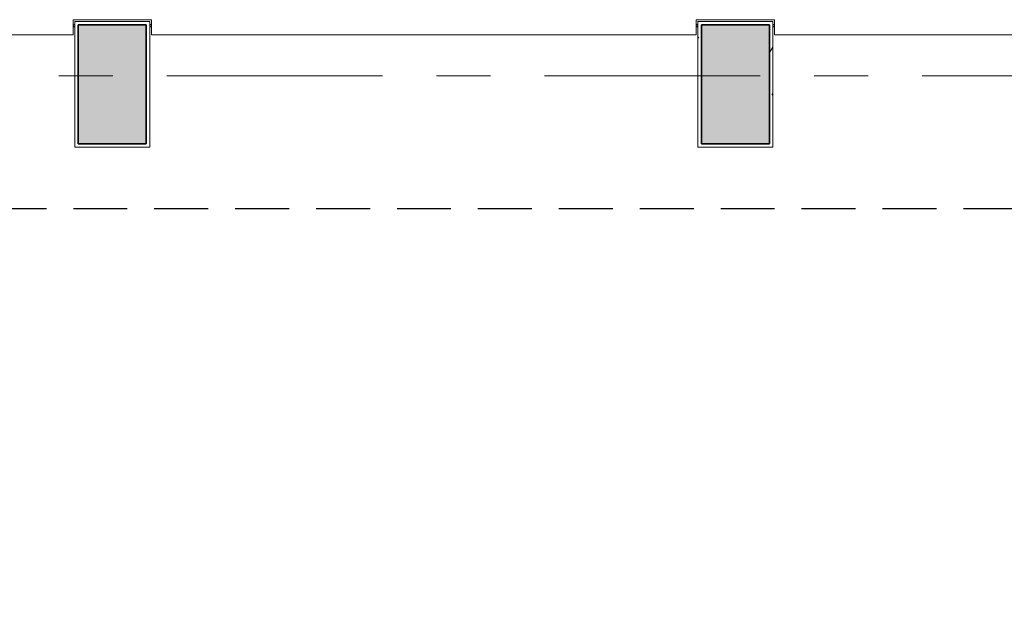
# Model space of a CAD drawing. Extents: x 3176 to 58266, y 1852 to 38199.
# Tile 41 of 256: x 6077 to 8975, y 34268 to 35993. Entities that reach past the tile are written whole.
import ezdxf

# ---------------------------------------------------------------- set-up
doc = ezdxf.new("R2010")
doc.units = 0
doc.header["$LTSCALE"] = 50
doc.linetypes.add('HIDDEN2', pattern=[4.7625, 3.175, -1.5875])
doc.linetypes.add('Onderlegger 1e verdieping$0$stramien', pattern=[22.225, 12.7, -3.175, 3.175, -3.175])
doc.layers.get('0').update_dxf_attribs({"linetype": 'CONTINUOUS'})
doc.layers.add('IWTEKST', color=2, linetype='CONTINUOUS')
for name, color, linetype, lineweight in [('Onderlegger 1e verdieping$0$A-GENM', 8, 'CONTINUOUS', 18), ('Onderlegger 1e verdieping$0$A-GLAZ', 8, 'CONTINUOUS', 25), ('Onderlegger 1e verdieping$0$A-WALL-MBNI', 8, 'CONTINUOUS', 25), ('Onderlegger 1e verdieping$0$A-WALL-PATT', 8, 'CONTINUOUS', 50), ('Onderlegger 1e verdieping$0$S-COLS', 8, 'CONTINUOUS', 18), ('Onderlegger 1e verdieping$0$S-GRID', 8, 'CONTINUOUS', 18)]:
    doc.layers.add(name, color=color, linetype=linetype, lineweight=lineweight)

# ---------------------------------------------------------------- blocks, each defined once
blk = doc.blocks.new('Onderlegger 1e verdieping$0$vensterbank tweede verdieping1 - vensterbank tweede verdieping-12034844-Plotview 1e Verdieping - schaal 1 op 100')
at = {"layer": 'Onderlegger 1e verdieping$0$A-GLAZ', "lineweight": 18}
for p, q in [((6234.8, 35948.2), (6234.8, 35993.2)), ((6234.8, 35993.2), (6464.9, 35993.2)), ((6464.9, 35993.2), (6464.9, 35948.2)), ((8068.1, 35948.2), (8068.1, 35993.2)), ((8068.1, 35993.2), (8298.3, 35993.2)), ((8298.3, 35993.2), (8298.3, 35948.2)), ((4631.6, 35948.2), (6234.8, 35948.2)), ((6464.9, 35948.2), (8068.1, 35948.2)), ((8298.3, 35948.2), (9901.4, 35948.2))]:
    blk.add_line(p, q, dxfattribs=at)
blk = doc.blocks.new('Onderlegger 1e verdieping$0$22_Leemstuc tegen borstwering - 22_Leemstuc tegen borstwering-12075136-Plotview 1e Verdieping - schaal 1 op 100')
at = {"layer": 'Onderlegger 1e verdieping$0$A-WALL-PATT', "lineweight": 25}
h = blk.add_hatch(color=256, dxfattribs=at)
h.paths.add_polyline_path([(53916.6, 2678.2), (53916.6, 2683.2), (53911.3, 2683.2), (53911.3, 2678.2)], flags=0)
h.paths.add_polyline_path([(52283.6, 2678.2), (52287.9, 2678.2), (52287.9, 2683.2), (52283.6, 2683.2)], flags=0)
h.paths.add_polyline_path([(50244.6, 2678.2), (50249.6, 2678.2), (50249.6, 2683.2), (50244.6, 2683.2)], flags=0)
h.paths.add_polyline_path([(50449.6, 2678.2), (50454.6, 2678.2), (50454.6, 2683.2), (50449.6, 2683.2)], flags=0)
h.paths.add_polyline_path([(52077.9, 2678.2), (52083.6, 2678.2), (52083.6, 2683.2), (52077.9, 2683.2)], flags=0)
h.paths.add_polyline_path([(48411.3, 2678.2), (48416.6, 2678.2), (48416.6, 2683.2), (48411.3, 2683.2), (48411.3, 2678.2)], flags=0)
h.paths.add_polyline_path([(48621.3, 2678.2), (48621.3, 2683.2), (48616.6, 2683.2), (48616.6, 2678.2)], flags=0)
h.paths.add_polyline_path([(46583.6, 2678.2), (46583.6, 2683.2), (46577.9, 2683.2), (46577.9, 2678.2)], flags=0)
h.paths.add_polyline_path([(46787.9, 2678.2), (46787.9, 2683.2), (46783.6, 2683.2), (46783.6, 2678.2)], flags=0)
h.paths.add_polyline_path([(44744.6, 2678.2), (44749.6, 2678.2), (44749.6, 2683.2), (44744.6, 2683.2), (44744.6, 2678.2)], flags=0)
h.paths.add_polyline_path([(42911.3, 2678.2), (42916.6, 2678.2), (42916.6, 2683.2), (42911.3, 2683.2), (42911.3, 2678.2)], flags=0)
h.paths.add_polyline_path([(43121.3, 2678.2), (43121.3, 2683.2), (43116.6, 2683.2), (43116.6, 2678.2)], flags=0)
h.paths.add_polyline_path([(44949.6, 2678.2), (44954.6, 2678.2), (44954.6, 2683.2), (44949.6, 2683.2)], flags=0)
h.paths.add_polyline_path([(41283.6, 2678.2), (41287.9, 2678.2), (41287.9, 2683.2), (41283.6, 2683.2)], flags=0)
h.paths.add_polyline_path([(41077.9, 2678.2), (41083.6, 2678.2), (41083.6, 2683.2), (41077.9, 2683.2), (41077.9, 2678.2)], flags=0)
h.paths.add_polyline_path([(39244.6, 2678.2), (39249.6, 2678.2), (39249.6, 2683.2), (39244.6, 2683.2), (39244.6, 2678.2)], flags=0)
h.paths.add_polyline_path([(39449.6, 2678.2), (39454.6, 2678.2), (39454.6, 2683.2), (39449.6, 2683.2)], flags=0)
h.paths.add_polyline_path([(54166.6, 2928.2), (54166.6, 2938.5), (54161.6, 2938.5), (54161.6, 2928.2)], flags=0)
h.paths.add_polyline_path([(37371.6, 2928.2), (37371.6, 2938.6), (37366.6, 2938.6), (37366.6, 2928.2)], flags=0)
h.paths.add_polyline_path([(37371.6, 4551.2), (37371.6, 4561.2), (37366.6, 4561.2), (37366.6, 4551.2)], flags=0)
h.paths.add_polyline_path([(54166.6, 4761.2), (54166.6, 4761.9), (54165.9, 4761.2)], flags=0)
h.paths.add_polyline_path([(37366.6, 4761.9), (37371.6, 4761.9), (37371.6, 4771.9), (37366.6, 4771.9)], flags=0)
h.paths.add_polyline_path([(37366.6, 6384.5), (37371.6, 6384.5), (37371.6, 6394.5), (37366.6, 6394.5)], flags=0)
h.paths.add_polyline_path([(37366.6, 6595.2), (37371.6, 6595.2), (37371.6, 6605.2), (37366.6, 6605.2)], flags=0)
h.paths.add_polyline_path([(37366.6, 8217.9), (37371.6, 8217.9), (37371.6, 8227.9), (37366.6, 8227.9), (37366.6, 8217.9)], flags=0)
h.paths.add_polyline_path([(37366.6, 8428.5), (37371.6, 8428.5), (37371.6, 8438.5), (37366.6, 8438.5)], flags=0)
h.paths.add_polyline_path([(37366.6, 10051.2), (37371.6, 10051.2), (37371.6, 10061.2), (37366.6, 10061.2)], flags=0)
h.paths.add_polyline_path([(37366.6, 10261.9), (37371.6, 10261.9), (37371.6, 10271.9), (37366.6, 10271.9)], flags=0)
h.paths.add_polyline_path([(37366.6, 11884.5), (37371.6, 11884.5), (37371.6, 11894.5), (37366.6, 11894.5)], flags=0)
h.paths.add_polyline_path([(37371.6, 12095.2), (37371.6, 12105.2), (37366.6, 12105.2), (37366.6, 12095.2)], flags=0)
h.paths.add_polyline_path([(37371.6, 13717.9), (37371.6, 13727.9), (37366.6, 13727.9), (37366.6, 13717.9)], flags=0)
h.paths.add_polyline_path([(54166.6, 13718.2), (54166.6, 13718.2), (54161.6, 13718.2)], flags=0)
h.paths.add_polyline_path([(37366.6, 13928.5), (37371.6, 13928.5), (37371.6, 13938.5), (37366.6, 13938.5)], flags=0)
h.paths.add_polyline_path([(37366.6, 15551.2), (37371.6, 15551.2), (37371.6, 15561.2), (37366.6, 15561.2)], flags=0)
h.paths.add_polyline_path([(54166.6, 15761.2), (54166.6, 15761.9), (54165.9, 15761.2)], flags=0)
h.paths.add_polyline_path([(37366.6, 15761.9), (37371.6, 15761.9), (37371.6, 15771.9), (37366.6, 15771.9)], flags=0)
h.paths.add_polyline_path([(37366.6, 17383.2), (37371.6, 17383.2), (37371.6, 17389.9), (37366.6, 17389.9)], flags=0)
h.paths.add_polyline_path([(30283.6, 19178.2), (30293.3, 19178.2), (30293.3, 19183.2), (30283.6, 19183.2)], flags=0)
h.paths.add_polyline_path([(30073.3, 19178.2), (30083.6, 19178.2), (30083.6, 19183.2), (30073.3, 19183.2)], flags=0)
h.paths.add_polyline_path([(26626.6, 19178.2), (26626.6, 19183.2), (26616.6, 19183.2), (26616.6, 19178.2)], flags=0)
h.paths.add_polyline_path([(24793.3, 19178.2), (24793.3, 19183.2), (24783.6, 19183.2), (24783.6, 19178.2)], flags=0)
h.paths.add_polyline_path([(28459.9, 19178.2), (28459.9, 19183.2), (28449.6, 19183.2), (28449.6, 19178.2)], flags=0)
h.paths.add_polyline_path([(28239.9, 19178.2), (28249.6, 19178.2), (28249.6, 19183.2), (28239.9, 19183.2)], flags=0)
h.paths.add_polyline_path([(26406.6, 19178.2), (26416.6, 19178.2), (26416.6, 19183.2), (26406.6, 19183.2)], flags=0)
h.paths.add_polyline_path([(24583.2, 19178.2), (24583.2, 19183.2), (24573.3, 19183.2), (24573.3, 19178.2)], flags=0)
h.paths.add_polyline_path([(21126.6, 19178.2), (21126.6, 19183.2), (21116.6, 19183.2), (21116.6, 19178.2)], flags=0)
h.paths.add_polyline_path([(20906.6, 19178.2), (20916.6, 19178.2), (20916.6, 19183.2), (20906.6, 19183.2)], flags=0)
h.paths.add_polyline_path([(22949.6, 19178.2), (22959.9, 19178.2), (22959.9, 19183.2), (22949.6, 19183.2)], flags=0)
h.paths.add_polyline_path([(22749.6, 19178.2), (22749.6, 19183.2), (22739.9, 19183.2), (22739.9, 19178.2)], flags=0)
h.paths.add_polyline_path([(19083.6, 19178.2), (19083.6, 19183.2), (19073.3, 19183.2), (19073.3, 19178.2)], flags=0)
h.paths.add_polyline_path([(19283.6, 19178.2), (19293.3, 19178.2), (19293.3, 19183.2), (19283.6, 19183.2)], flags=0)
h.paths.add_polyline_path([(15626.6, 19178.2), (15626.6, 19183.2), (15616.6, 19183.2), (15616.6, 19178.2)], flags=0)
h.paths.add_polyline_path([(15406.6, 19178.2), (15416.6, 19178.2), (15416.6, 19183.2), (15406.6, 19183.2)], flags=0)
h.paths.add_polyline_path([(17239.9, 19178.2), (17249.6, 19178.2), (17249.6, 19183.2), (17239.9, 19183.2), (17239.9, 19178.2)], flags=0)
h.paths.add_polyline_path([(17459.9, 19178.2), (17459.9, 19183.2), (17449.6, 19183.2), (17449.6, 19178.2)], flags=0)
h.paths.add_polyline_path([(13793.3, 19178.2), (13793.3, 19183.2), (13783.6, 19183.2), (13783.6, 19178.2)], flags=0)
h.paths.add_polyline_path([(13583.6, 19178.2), (13583.6, 19183.2), (13573.3, 19183.2), (13573.3, 19178.2)], flags=0)
h.paths.add_polyline_path([(10116.6, 19178.2), (10126.6, 19178.2), (10126.6, 19183.2), (10116.6, 19183.2)], flags=0)
h.paths.add_polyline_path([(11959.9, 19178.2), (11959.9, 19183.2), (11949.6, 19183.2), (11949.6, 19178.2)], flags=0)
h.paths.add_polyline_path([(9906.6, 19178.2), (9916.6, 19178.2), (9916.6, 19183.2), (9906.6, 19183.2)], flags=0)
h.paths.add_polyline_path([(11739.9, 19178.2), (11749.6, 19178.2), (11749.6, 19183.2), (11739.9, 19183.2)], flags=0)
h.paths.add_polyline_path([(8293.3, 19178.2), (8293.3, 19183.2), (8283.6, 19183.2), (8283.6, 19178.2)], flags=0)
h.paths.add_polyline_path([(8083.6, 19178.2), (8083.6, 19183.2), (8073.3, 19183.2), (8073.3, 19178.2)], flags=0)
h.paths.add_polyline_path([(4616.6, 19178.2), (4631.6, 19178.2), (4631.6, 19183.2), (4616.6, 19183.2)], flags=0)
h.paths.add_polyline_path([(6249.6, 19178.2), (6249.6, 19183.2), (6239.9, 19183.2), (6239.9, 19178.2)], flags=0)
h.paths.add_polyline_path([(6449.6, 19178.2), (6459.9, 19178.2), (6459.9, 19183.2), (6449.6, 19183.2)], flags=0)
h.paths.add_polyline_path([(54166.6, 19218.2), (54166.6, 19218.2), (54166.6, 19218.2)], flags=0)
h.paths.add_polyline_path([(4371.6, 19428.2), (4371.5, 19443.2), (4366.6, 19443.2), (4366.6, 19428.2)], flags=0)
h.paths.add_polyline_path([(54166.6, 19428.2), (54166.6, 19428.5), (54166.3, 19428.2)], flags=0)
h.paths.add_polyline_path([(4371.6, 21046.4), (4371.6, 21051.5), (4366.6, 21051.5), (4366.6, 21046.4)], flags=0)
h.paths.add_polyline_path([(4371.6, 21271.5), (4371.6, 21276.7), (4366.6, 21276.7), (4366.6, 21271.5)], flags=0)
h.paths.add_polyline_path([(4366.6, 22879.7), (4371.6, 22879.7), (4371.6, 22884.9), (4366.6, 22884.9)], flags=0)
h.paths.add_polyline_path([(4366.6, 23104.9), (4371.6, 23104.9), (4371.5, 23110), (4366.6, 23110)], flags=0)
h.paths.add_polyline_path([(4366.6, 24713), (4371.6, 24713), (4371.6, 24718.2), (4366.6, 24718.2), (4366.6, 24713)], flags=0)
h.paths.add_polyline_path([(54166.6, 24718.2), (54166.6, 24718.2), (54166.6, 24718.2)], flags=0)
h.paths.add_polyline_path([(4371.6, 24728.2), (4371.6, 24728.2), (4366.6, 24728.2)], flags=0)
h.paths.add_polyline_path([(54166.6, 24928.2), (54166.6, 24928.5), (54166.3, 24928.2)], flags=0)
h.paths.add_polyline_path([(4371.6, 24938.2), (4371.5, 24943.4), (4366.6, 24943.4), (4366.6, 24938.2), (4371.6, 24938.2)], flags=0)
h.paths.add_polyline_path([(4371.6, 26546.4), (4371.6, 26551.5), (4366.6, 26551.5), (4366.6, 26546.4)], flags=0)
h.paths.add_polyline_path([(4371.6, 26761.2), (4371.6, 26761.5), (4366.9, 26761.2)], flags=0)
h.paths.add_polyline_path([(4366.6, 26771.5), (4371.6, 26771.5), (4371.5, 26776.7), (4366.6, 26776.7)], flags=0)
h.paths.add_polyline_path([(4371.6, 28379.7), (4371.6, 28384.9), (4366.6, 28384.9), (4366.6, 28379.7)], flags=0)
h.paths.add_polyline_path([(4371.6, 28604.9), (4371.5, 28610), (4366.6, 28610), (4366.6, 28604.9), (4371.6, 28604.9)], flags=0)
h.paths.add_polyline_path([(4366.6, 30213), (4371.6, 30213), (4371.6, 30218.2), (4366.6, 30218.2), (4366.6, 30213)], flags=0)
h.paths.add_polyline_path([(4371.6, 30438.2), (4371.6, 30443.4), (4366.6, 30443.4), (4366.6, 30438.2)], flags=0)
h.paths.add_polyline_path([(4366.6, 32046.4), (4371.6, 32046.4), (4371.6, 32051.5), (4366.6, 32051.5)], flags=0)
h.paths.add_polyline_path([(4366.6, 32271.5), (4371.6, 32271.5), (4371.6, 32276.7), (4366.6, 32276.7)], flags=0)
h.paths.add_polyline_path([(4371.5, 33879.7), (4371.6, 33879.7), (4371.6, 33884.9), (4366.6, 33884.9), (4366.6, 33879.7)], flags=0)
h.paths.add_polyline_path([(4371.6, 34104.9), (4371.6, 34104.9), (4371.5, 34110), (4366.6, 34110), (4366.6, 34104.9)], flags=0)
h.paths.add_polyline_path([(4366.6, 35713), (4371.6, 35713), (4371.6, 35718.2), (4366.6, 35718.2), (4366.6, 35713)], flags=0)
h.paths.add_polyline_path([(52298.3, 35973.2), (52298.3, 35978.2), (52293.3, 35978.2), (52293.3, 35973.2)], flags=0)
h.paths.add_polyline_path([(53901.4, 35973.2), (53906.6, 35973.2), (53906.6, 35978.2), (53901.4, 35978.2), (53901.4, 35973.2)], flags=0)
h.paths.add_polyline_path([(52068.1, 35973.2), (52073.3, 35973.2), (52073.3, 35978.2), (52068.1, 35978.2)], flags=0)
h.paths.add_polyline_path([(50239.9, 35973.2), (50239.9, 35978.2), (50234.8, 35978.2), (50234.8, 35973.2)], flags=0)
h.paths.add_polyline_path([(50464.9, 35973.2), (50464.9, 35978.2), (50459.9, 35978.2), (50459.9, 35973.2)], flags=0)
h.paths.add_polyline_path([(48626.6, 35973.2), (48631.6, 35973.2), (48631.6, 35978.2), (48626.6, 35978.2), (48626.6, 35973.2)], flags=0)
h.paths.add_polyline_path([(48406.6, 35973.2), (48406.6, 35978.2), (48401.4, 35978.2), (48401.4, 35973.2)], flags=0)
h.paths.add_polyline_path([(46793.3, 35973.2), (46798.3, 35973.2), (46798.3, 35978.2), (46793.3, 35978.2)], flags=0)
h.paths.add_polyline_path([(46573.3, 35973.2), (46573.3, 35978.2), (46568.1, 35978.2), (46568.1, 35973.2)], flags=0)
h.paths.add_polyline_path([(44959.9, 35973.2), (44964.9, 35973.2), (44964.9, 35978.2), (44959.9, 35978.2), (44959.9, 35973.2)], flags=0)
h.paths.add_polyline_path([(44734.8, 35973.2), (44739.9, 35973.2), (44739.9, 35978.2), (44734.8, 35978.2), (44734.8, 35973.2)], flags=0)
h.paths.add_polyline_path([(43126.6, 35973.2), (43131.6, 35973.2), (43131.6, 35978.2), (43126.6, 35978.2)], flags=0)
h.paths.add_polyline_path([(42906.6, 35973.2), (42906.6, 35978.2), (42901.4, 35978.2), (42901.4, 35973.2)], flags=0)
h.paths.add_polyline_path([(41068.1, 35973.2), (41083.6, 35973.2), (41083.3, 35978.2), (41068.1, 35978.2)], flags=0)
h.paths.add_polyline_path([(41283.6, 35973.2), (41298.3, 35973.2), (41298.3, 35978.2), (41283.6, 35978.2)], flags=0)
h.paths.add_polyline_path([(39459.9, 35973.2), (39464.9, 35973.2), (39464.9, 35978.2), (39459.9, 35978.2), (39459.9, 35973.2)], flags=0)
h.paths.add_polyline_path([(39234.8, 35973.2), (39239.9, 35973.2), (39239.9, 35978.2), (39234.8, 35978.2)], flags=0)
h.paths.add_polyline_path([(35798.3, 35973.2), (35798.3, 35978.2), (35793.3, 35978.2), (35793.3, 35973.2)], flags=0)
h.paths.add_polyline_path([(37631.6, 35973.2), (37631.6, 35978.2), (37626.6, 35978.2), (37626.6, 35973.2)], flags=0)
h.paths.add_polyline_path([(37406.6, 35973.2), (37406.6, 35978.2), (37401.4, 35978.2), (37401.4, 35973.2)], flags=0)
h.paths.add_polyline_path([(35573.3, 35973.2), (35573.3, 35978.2), (35568.1, 35978.2), (35568.1, 35973.2)], flags=0)
h.paths.add_polyline_path([(33959.9, 35973.2), (33964.9, 35973.2), (33964.9, 35978.2), (33959.9, 35978.2)], flags=0)
h.paths.add_polyline_path([(33739.9, 35973.2), (33739.9, 35978.2), (33734.8, 35978.2), (33734.8, 35973.2)], flags=0)
h.paths.add_polyline_path([(32131.6, 35973.2), (32131.6, 35978.2), (32116.6, 35978.2), (32116.6, 35973.2)], flags=0)
h.paths.add_polyline_path([(31906.6, 35973.2), (31906.6, 35978.2), (31901.4, 35978.2), (31901.4, 35973.2)], flags=0)
h.paths.add_polyline_path([(28464.9, 35973.2), (28464.9, 35978.2), (28459.9, 35978.2), (28459.9, 35973.2)], flags=0)
h.paths.add_polyline_path([(30293.3, 35973.2), (30298.3, 35973.2), (30298.3, 35978.2), (30293.3, 35978.2)], flags=0)
h.paths.add_polyline_path([(30073.3, 35973.2), (30073.3, 35978.2), (30068.1, 35978.2), (30068.1, 35973.2)], flags=0)
h.paths.add_polyline_path([(28239.9, 35973.2), (28239.9, 35978.2), (28234.8, 35978.2), (28234.8, 35973.2)], flags=0)
h.paths.add_polyline_path([(26406.6, 35973.2), (26406.6, 35978.2), (26401.4, 35978.2), (26401.4, 35973.2)], flags=0)
h.paths.add_polyline_path([(26626.6, 35973.2), (26631.6, 35973.2), (26631.6, 35978.2), (26626.6, 35978.2), (26626.6, 35973.2)], flags=0)
h.paths.add_polyline_path([(24573.3, 35973.2), (24573.3, 35978.2), (24568.1, 35978.2), (24568.1, 35973.2)], flags=0)
h.paths.add_polyline_path([(24793.3, 35973.2), (24798.3, 35973.2), (24798.3, 35978.2), (24793.3, 35978.2)], flags=0)
h.paths.add_polyline_path([(22964.9, 35973.2), (22964.9, 35978.2), (22956.6, 35978.2), (22956.6, 35973.2)], flags=0)
h.paths.add_polyline_path([(19068.1, 35973.2), (19076.6, 35973.2), (19076.6, 35978.2), (19068.1, 35978.2), (19068.1, 35973.3)], flags=0)
h.paths.add_polyline_path([(17459.9, 35973.2), (17464.9, 35973.2), (17464.9, 35978.2), (17459.9, 35978.2)], flags=0)
h.paths.add_polyline_path([(17239.9, 35973.2), (17239.9, 35978.2), (17234.8, 35978.2), (17234.8, 35973.2)], flags=0)
h.paths.add_polyline_path([(15631.6, 35973.2), (15631.6, 35978.2), (15626.6, 35978.2), (15626.6, 35973.2)], flags=0)
h.paths.add_polyline_path([(15406.6, 35973.2), (15406.6, 35978.2), (15401.4, 35978.2), (15401.4, 35973.2)], flags=0)
h.paths.add_polyline_path([(13793.3, 35973.2), (13798.3, 35973.2), (13798.3, 35978.2), (13793.3, 35978.2), (13793.3, 35973.2)], flags=0)
h.paths.add_polyline_path([(13568.1, 35973.2), (13573.3, 35973.2), (13573.3, 35978.2), (13568.1, 35978.2)], flags=0)
h.paths.add_polyline_path([(11964.9, 35973.2), (11964.9, 35978.2), (11959.9, 35978.2), (11959.9, 35973.2)], flags=0)
h.paths.add_polyline_path([(10131.6, 35973.2), (10131.6, 35978.2), (10126.6, 35978.2), (10126.6, 35973.2)], flags=0)
h.paths.add_polyline_path([(11739.9, 35973.2), (11739.9, 35978.2), (11734.8, 35978.2), (11734.8, 35973.2)], flags=0)
h.paths.add_polyline_path([(9906.6, 35973.2), (9906.6, 35978.2), (9901.4, 35978.2), (9901.4, 35973.2)], flags=0)
h.paths.add_polyline_path([(8073.3, 35973.2), (8073.3, 35978.2), (8068.1, 35978.2), (8068.1, 35973.2)], flags=0)
h.paths.add_polyline_path([(8293.3, 35973.2), (8298.3, 35973.2), (8298.3, 35978.2), (8293.3, 35978.2), (8293.3, 35973.2)], flags=0)
h.paths.add_polyline_path([(6459.9, 35973.2), (6464.9, 35973.2), (6464.9, 35978.2), (6459.9, 35978.2), (6459.9, 35973.2)], flags=0)
h.paths.add_polyline_path([(6234.8, 35973.2), (6239.9, 35973.2), (6239.9, 35978.2), (6234.8, 35978.2)], flags=0)
h.paths.add_polyline_path([(4631.6, 35973.2), (4631.6, 35978.2), (4626.6, 35978.2), (4626.6, 35973.2)], flags=0)
at = {"layer": 'Onderlegger 1e verdieping$0$A-WALL-MBNI'}
for p, q in [((6239.9, 35978.2), (6234.8, 35978.2)), ((6234.8, 35973.2), (6239.9, 35973.2)), ((6464.9, 35978.2), (6459.9, 35978.2)), ((6459.9, 35973.2), (6464.9, 35973.2)), ((8073.3, 35978.2), (8068.1, 35978.2)), ((8068.1, 35973.2), (8073.3, 35973.2)), ((8298.3, 35978.2), (8293.3, 35978.2)), ((8293.3, 35973.2), (8298.3, 35973.2))]:
    blk.add_line(p, q, dxfattribs=at)
blk = doc.blocks.new('Onderlegger 1e verdieping$0$42_KA leemstuc betonkolomafwerking - Type-V331-Plotview 1e Verdieping - schaal 1 op 100')
at = {"layer": 'Onderlegger 1e verdieping$0$A-GENM'}
h = blk.add_hatch(dxfattribs=at)
h.set_pattern_fill('FP_371', color=256, style=0, pattern_type=2)
h.set_pattern_definition([(0, (-8350.27, -35895.2), (406.4, 101.6), [33.528, -271.272, 33.528, -271.272, -1625.6]), (0, (-8350.27, -35895.2), (406.4, 101.6), [-609.6, 33.528, -576.072, 33.528, -271.272, -711.2]), (0, (-8350.27, -35895.2), (406.4, 101.6), [-1524, 33.528, -169.672, 33.528, -474.472]), (120, (-8197.87, -35844.4), (-291.18818, 301.15272), [33.528, -271.272, 33.528, -1896.872]), (120, (-8197.87, -35844.4), (-291.18818, 301.15272), [-338.328, -271.272, 33.528, -576.072, -1016]), (120, (-8197.87, -35844.4), (-291.18818, 301.15272), [-1219.2, 33.528, -271.272, 33.528, -677.672]), (120, (-8197.87, -35844.4), (-291.18818, 301.15272), [-1557.528, -169.672, 33.528, -474.472]), (240, (-8147.07, -35641.2), (-115.21182, -402.75272), [33.528, -271.272, 33.528, -1896.872]), (240, (-8147.07, -35641.2), (-115.21182, -402.75272), [-338.328, -271.272, 33.528, -576.072, -1016]), (240, (-8147.07, -35641.2), (-115.21182, -402.75272), [-1219.2, 33.528, -271.272, 33.528, -677.672]), (240, (-8147.07, -35641.2), (-115.21182, -402.75272), [-1557.528, -169.672, 33.528, -474.472])])
h.paths.add_polyline_path([(-57, -277), (-57, 93), (-277, 93), (-277, -277)], flags=0)
h.paths.add_polyline_path([(-267, -267), (-267, 83), (-67, 83), (-67, -267)], flags=0)
for p, q in [((-57, 93), (-277, 93)), ((-277, 93), (-277, -277)), ((-57, -277), (-57, 93)), ((-267, 83), (-67, 83)), ((-267, -267), (-267, 83)), ((-67, 83), (-67, -267)), ((-277, -277), (-57, -277)), ((-67, -267), (-267, -267))]:
    blk.add_line(p, q, dxfattribs=at)
blk = doc.blocks.new('Onderlegger 1e verdieping$0$42_KA leemstuc betonkolomafwerking - Type-V332-Plotview 1e Verdieping - schaal 1 op 100')
at = {"layer": 'Onderlegger 1e verdieping$0$A-GENM'}
h = blk.add_hatch(dxfattribs=at)
h.set_pattern_fill('FP_372', color=256, style=0, pattern_type=2)
h.set_pattern_definition([(0, (-6516.94, -35895.2), (406.4, 101.6), [33.528, -271.272, 33.528, -271.272, -1625.6]), (0, (-6516.94, -35895.2), (406.4, 101.6), [-609.6, 33.528, -576.072, 33.528, -271.272, -711.2]), (0, (-6516.94, -35895.2), (406.4, 101.6), [-1524, 33.528, -169.672, 33.528, -474.472]), (120, (-6364.54, -35844.4), (-291.18818, 301.15272), [33.528, -271.272, 33.528, -1896.872]), (120, (-6364.54, -35844.4), (-291.18818, 301.15272), [-338.328, -271.272, 33.528, -576.072, -1016]), (120, (-6364.54, -35844.4), (-291.18818, 301.15272), [-1219.2, 33.528, -271.272, 33.528, -677.672]), (120, (-6364.54, -35844.4), (-291.18818, 301.15272), [-1557.528, -169.672, 33.528, -474.472]), (240, (-6313.74, -35641.2), (-115.21182, -402.75272), [33.528, -271.272, 33.528, -1896.872]), (240, (-6313.74, -35641.2), (-115.21182, -402.75272), [-338.328, -271.272, 33.528, -576.072, -1016]), (240, (-6313.74, -35641.2), (-115.21182, -402.75272), [-1219.2, 33.528, -271.272, 33.528, -677.672]), (240, (-6313.74, -35641.2), (-115.21182, -402.75272), [-1557.528, -169.672, 33.528, -474.472])])
h.paths.add_polyline_path([(-57, -277), (-57, 93), (-277, 93), (-277, -277)], flags=0)
h.paths.add_polyline_path([(-67, -267), (-267, -267), (-267, 83), (-67, 83)], flags=0)
for p, q in [((-57, 93), (-277, 93)), ((-277, 93), (-277, -277)), ((-57, -277), (-57, 93)), ((-267, 83), (-67, 83)), ((-267, -267), (-267, 83)), ((-67, 83), (-67, -267)), ((-277, -277), (-57, -277)), ((-67, -267), (-267, -267))]:
    blk.add_line(p, q, dxfattribs=at)
blk = doc.blocks.new('Onderlegger 1e verdieping')
at = {"layer": 'Onderlegger 1e verdieping$0$S-COLS', "lineweight": 5}
for points in [[(6449.6, 35628.2), (6449.6, 35978.2), (6249.6, 35978.2), (6249.6, 35628.2)], [(8283.6, 35628.2), (8283.6, 35978.2), (8083.6, 35978.2), (8083.6, 35628.2)]]:
    blk.add_hatch(color=256, dxfattribs=at).paths.add_polyline_path(points, flags=0)
at = {"layer": 'Onderlegger 1e verdieping$0$S-COLS', "lineweight": 35}
for p, q in [((6449.6, 35978.2), (6249.6, 35978.2)), ((6249.6, 35978.2), (6249.6, 35628.2)), ((6449.6, 35628.2), (6449.6, 35978.2)), ((8283.6, 35978.2), (8083.6, 35978.2)), ((8083.6, 35978.2), (8083.6, 35628.2)), ((8283.6, 35628.2), (8283.6, 35978.2)), ((6249.6, 35628.2), (6449.6, 35628.2)), ((8083.6, 35628.2), (8283.6, 35628.2))]:
    blk.add_line(p, q, dxfattribs=at)
at = {"layer": 'Onderlegger 1e verdieping$0$S-GRID', "linetype": 'Onderlegger 1e verdieping$0$stramien'}
blk.add_line((3176.5, 35828.2), (55473.5, 35828.2), dxfattribs=at)
at = {"layer": 'Onderlegger 1e verdieping$0$A-GENM'}
for name, p in [('Onderlegger 1e verdieping$0$42_KA leemstuc betonkolomafwerking - Type-V332-Plotview 1e Verdieping - schaal 1 op 100', (6516.9, 35895.2)), ('Onderlegger 1e verdieping$0$42_KA leemstuc betonkolomafwerking - Type-V331-Plotview 1e Verdieping - schaal 1 op 100', (8350.3, 35895.2))]:
    blk.add_blockref(name, p, dxfattribs=at)
at = {"layer": 'Onderlegger 1e verdieping$0$A-GLAZ'}
blk.add_blockref('Onderlegger 1e verdieping$0$vensterbank tweede verdieping1 - vensterbank tweede verdieping-12034844-Plotview 1e Verdieping - schaal 1 op 100', (0, 0), dxfattribs=at)
at = {"layer": 'Onderlegger 1e verdieping$0$A-WALL-MBNI'}
blk.add_blockref('Onderlegger 1e verdieping$0$22_Leemstuc tegen borstwering - 22_Leemstuc tegen borstwering-12075136-Plotview 1e Verdieping - schaal 1 op 100', (0, 0), dxfattribs=at)

msp = doc.modelspace()

# ---------------------------------------------------------------- linework, layer by layer
at = {"layer": 'IWTEKST', "linetype": 'HIDDEN2'}
msp.add_line((5044.6, 35438.2), (53488.6, 35438.2), dxfattribs=at)

# ---------------------------------------------------------------- block references
msp.add_blockref('Onderlegger 1e verdieping', (0, 0))

doc.saveas('drawing.dxf')
